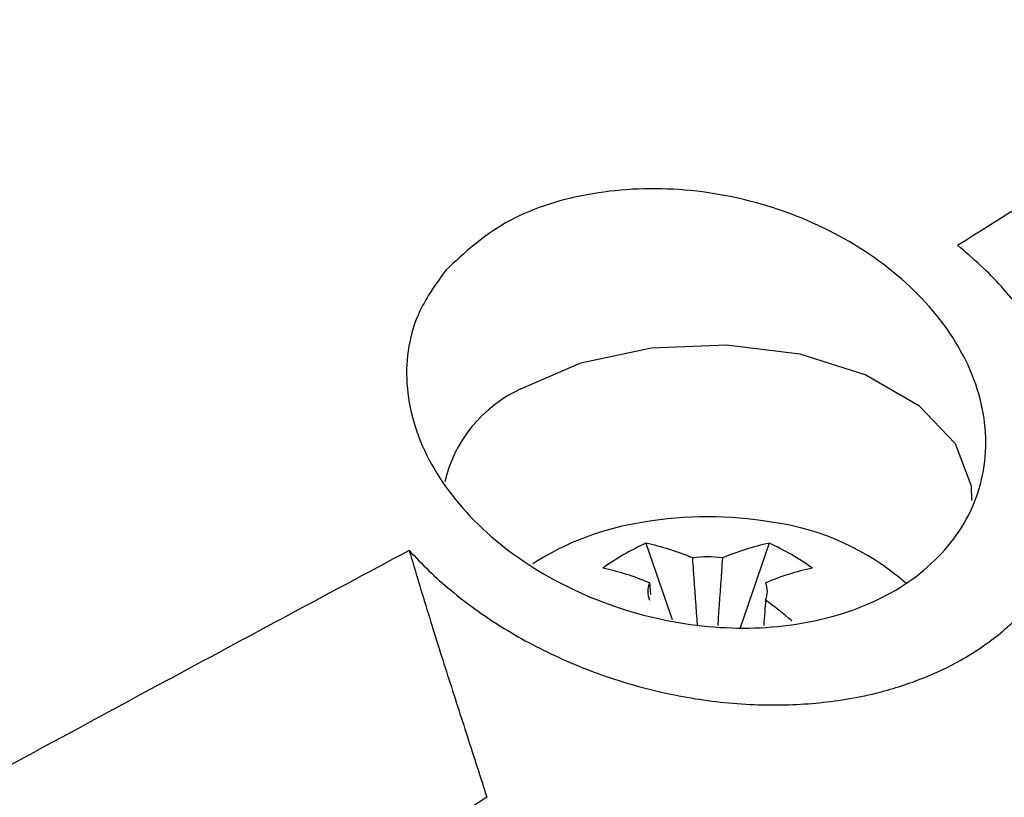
# Model space of a CAD drawing. Header units: millimetres. Extents: x -0.66 to 0.91, y -0.4 to 0.64.
# Tile 90 of 171: x 0.6548 to 0.6714, y -0.182 to -0.1689. Entities that reach past the tile are written whole.
import ezdxf

# ---------------------------------------------------------------- set-up
doc = ezdxf.new("R2010")
doc.units = ezdxf.units.MM
doc.layers.add('FORMAT', color=7, linetype='Continuous')

msp = doc.modelspace()

# ---------------------------------------------------------------- linework, layer by layer
at = {"layer": 'FORMAT', "color": 7, "linetype": 'Continuous', "lineweight": 25}
for p, q in [((0.665378, -0.177718), (0.665822, -0.179002)), ((0.667456, -0.177718), (0.666964, -0.179143)), ((0.665439, -0.178388), (0.665453, -0.178584)), ((0.662698, -0.182003), (0.656395, -0.186053))]:
    msp.add_line(p, q, dxfattribs=at)
at = {"layer": 'FORMAT', "color": 7, "linetype": 'Continuous', "lineweight": 25, "flags": 128}
msp.add_lwpolyline([(0.663269, -0.175117), (0.664284, -0.174679), (0.665471, -0.174423), (0.666735, -0.174371), (0.667973, -0.174527), (0.669085, -0.174877), (0.669981, -0.175394), (0.670588, -0.176036), (0.670858, -0.176751), (0.670868, -0.176998)], dxfattribs=at)
at = {"layer": 'FORMAT', "color": 7, "linetype": 'Continuous', "lineweight": 25}
for centre, radius, start, end in [((0.664227, -0.17721), 0.0023013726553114, 114.594959, 166.799046), ((0.665995, -0.181947), 0.0046281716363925, 98.088801, 123.040244), ((0.666417, -0.183775), 0.0064999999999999, 80.492491, 99.507509), ((0.66694, -0.181594), 0.0042655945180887, 48.60765, 82.572992), ((0.667264, -0.181826), 0.0045199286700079, 114.659426, 125.335198), ((0.664502, -0.181871), 0.0042440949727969, 66.883126, 78.079897), ((0.668333, -0.181871), 0.00424409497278, 101.920103, 113.116874), ((0.665571, -0.181826), 0.0045199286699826, 54.664802, 65.340574), ((0.666417, -0.179676), 0.0017269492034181, 81.694021, 98.305979), ((0.663773, -0.182291), 0.0042440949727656, 66.883126, 78.079897), ((0.669061, -0.182291), 0.0042440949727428, 101.920103, 113.116874), ((0.665757, -0.178532), 0.0003483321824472, 155.578179, 204.421821), ((0.667078, -0.178532), 0.0003483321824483, 335.578179, 24.421821), ((0.662761, -0.184985), 0.0078276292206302, 49.570671, 53.7022)]:
    msp.add_arc(centre, radius, start, end, dxfattribs=at)
for points, knots in [([(0.6706298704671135, -0.1726948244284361), (0.6713697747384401, -0.1722299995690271), (0.6775014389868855, -0.1683779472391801), (0.6890290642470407, -0.1612117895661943), (0.7052187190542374, -0.1513186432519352), (0.7214162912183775, -0.1415976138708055), (0.7336362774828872, -0.1343910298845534), (0.740456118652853, -0.130420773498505), (0.7418741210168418, -0.1295952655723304)], [0, 0, 0, 0, 0.03118345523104, 0.2584205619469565, 0.4856768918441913, 0.712990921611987, 0.9403241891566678, 1, 1, 1, 1]), ([(0.662006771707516, -0.1731129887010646), (0.6623192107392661, -0.1728236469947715), (0.6629441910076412, -0.1722448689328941), (0.6643585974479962, -0.1717802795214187), (0.6659353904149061, -0.171689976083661), (0.6675519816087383, -0.1720033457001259), (0.6690411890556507, -0.172693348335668), (0.6702443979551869, -0.1737084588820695), (0.6710030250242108, -0.1749485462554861), (0.6711990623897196, -0.1762632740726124), (0.6707990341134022, -0.1774746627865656), (0.6698732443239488, -0.178425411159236), (0.6685630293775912, -0.1790183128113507), (0.6670255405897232, -0.1792156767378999), (0.6654084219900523, -0.179013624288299), (0.6638600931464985, -0.1784276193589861), (0.6625446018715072, -0.1775013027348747), (0.6616279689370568, -0.1763207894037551), (0.6612565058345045, -0.1750292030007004), (0.6614304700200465, -0.1739136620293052), (0.6618454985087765, -0.1733370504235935), (0.662006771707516, -0.1731129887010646)], [0, 0, 0, 0, 0.0515944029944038, 0.1032056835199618, 0.154479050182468, 0.2062654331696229, 0.2593577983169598, 0.3140947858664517, 0.3701482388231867, 0.4265150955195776, 0.4819064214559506, 0.5354664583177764, 0.5872962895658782, 0.6383316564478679, 0.6897827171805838, 0.7425968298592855, 0.7971222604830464, 0.8529835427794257, 0.9092232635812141, 0.9647256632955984, 1, 1, 1, 1]), ([(0.6613879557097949, -0.1778405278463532), (0.6614968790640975, -0.177956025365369), (0.6617154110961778, -0.1781877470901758), (0.6620874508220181, -0.1785168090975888), (0.6624919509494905, -0.1788308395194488), (0.662931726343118, -0.1791263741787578), (0.6634023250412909, -0.1793996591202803), (0.663904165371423, -0.1796492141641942), (0.6644338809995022, -0.179871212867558), (0.664976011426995, -0.180057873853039), (0.6655227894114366, -0.1802080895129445), (0.6660725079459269, -0.1803230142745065), (0.6666344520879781, -0.1804034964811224), (0.6671877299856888, -0.1804449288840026), (0.6677250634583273, -0.1804496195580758), (0.6682427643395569, -0.180420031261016), (0.668754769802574, -0.1803548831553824), (0.6693564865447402, -0.1802319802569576), (0.670030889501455, -0.180019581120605), (0.6707611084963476, -0.1796720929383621), (0.671422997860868, -0.1792088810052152), (0.6719739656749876, -0.1786373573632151), (0.6723795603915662, -0.1779875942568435), (0.6726517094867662, -0.1772191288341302), (0.672721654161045, -0.1764563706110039), (0.6726410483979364, -0.1758025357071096), (0.6725225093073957, -0.17533673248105), (0.6723771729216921, -0.1749346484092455), (0.672188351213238, -0.1745347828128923), (0.6719573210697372, -0.1741422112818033), (0.671685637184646, -0.1737589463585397), (0.6713743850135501, -0.1733889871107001), (0.6710252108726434, -0.1730302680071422), (0.6707622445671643, -0.1728071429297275), (0.6706298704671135, -0.1726948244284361)], [0, 0, 0, 0, 0.0254488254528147, 0.051057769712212, 0.0771706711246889, 0.1034581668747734, 0.1301136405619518, 0.1569588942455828, 0.184414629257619, 0.2120872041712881, 0.2380821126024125, 0.2642690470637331, 0.2910797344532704, 0.3181157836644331, 0.3429937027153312, 0.3681060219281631, 0.3934139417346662, 0.4191839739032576, 0.46064225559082, 0.5030425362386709, 0.5502388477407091, 0.5982961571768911, 0.6454620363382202, 0.6934267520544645, 0.754302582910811, 0.7915554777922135, 0.8169726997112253, 0.842554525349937, 0.8683896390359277, 0.8945701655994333, 0.9204899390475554, 0.9467559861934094, 0.9731975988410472, 1, 1, 1, 1]), ([(0.6613879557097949, -0.1778405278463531), (0.6599629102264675, -0.1786038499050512), (0.6568511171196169, -0.1802706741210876), (0.6537492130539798, -0.1819597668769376), (0.6520678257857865, -0.1828753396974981)], [0, 0, 0, 0, 0.4579499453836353, 1, 1, 1, 1]), ([(0.6613879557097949, -0.1778405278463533), (0.6614937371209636, -0.1781949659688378), (0.6617054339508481, -0.1789042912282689), (0.6620367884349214, -0.1799501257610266), (0.6623693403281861, -0.1809848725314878), (0.6625880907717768, -0.1816635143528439), (0.6626975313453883, -0.1820030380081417)], [0, 0, 0, 0, 0.2492270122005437, 0.4987697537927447, 0.749235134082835, 1, 1, 1, 1]), ([(0.6662479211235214, -0.179118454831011), (0.6662258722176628, -0.1788073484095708), (0.6661986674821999, -0.1784234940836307), (0.6661727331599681, -0.1780402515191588), (0.6661678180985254, -0.1779676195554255)], [0, 0, 0, 0, 0.8104804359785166, 1, 1, 1, 1]), ([(0.6666667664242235, -0.1779676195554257), (0.6666618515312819, -0.1780402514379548), (0.6666362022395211, -0.1784192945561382), (0.6666092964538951, -0.1787989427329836), (0.6665875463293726, -0.1791058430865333)], [0, 0, 0, 0, 0.1916190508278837, 1, 1, 1, 1]), ([(0.6673950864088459, -0.1786761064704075), (0.6673901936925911, -0.1787430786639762), (0.6673797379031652, -0.1788861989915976), (0.6673687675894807, -0.1790289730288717), (0.6673629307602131, -0.1791049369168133)], [0, 0, 0, 0, 0.4679432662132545, 1, 1, 1, 1])]:
    msp.add_open_spline(points, degree=3, knots=knots, dxfattribs=at)

doc.saveas('drawing.dxf')
